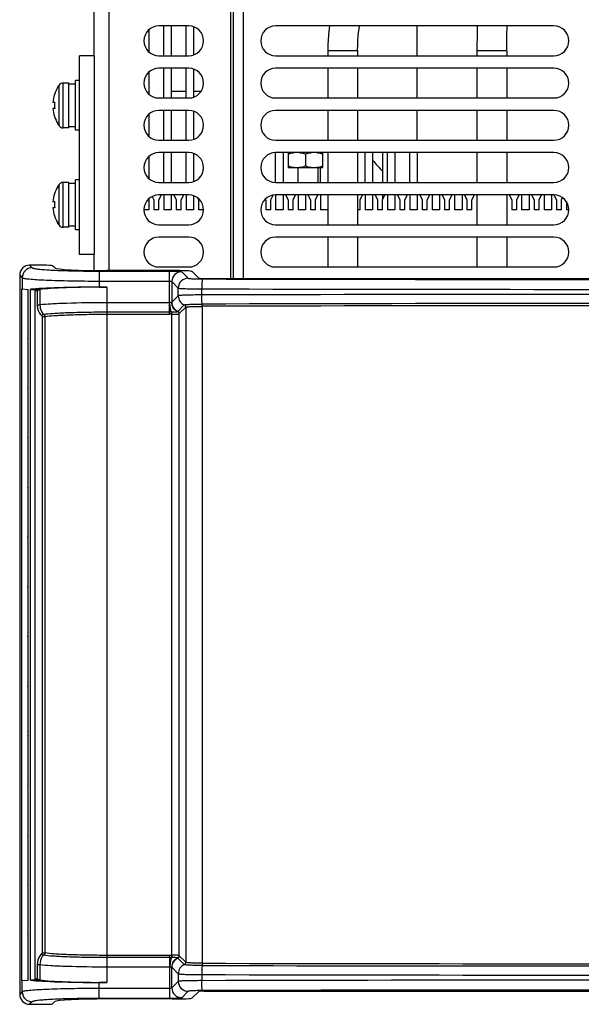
# Model space of a CAD drawing. Header units: millimetres. Extents: x 0 to 1500, y 0 to 1400.
# Tile 42 of 60: x 457 to 570, y 1090 to 1289. Entities that reach past the tile are written whole.
import ezdxf

# ---------------------------------------------------------------- set-up
doc = ezdxf.new("R2010")
doc.units = ezdxf.units.MM
doc.header["$LTSCALE"] = 91.259259
doc.layers.add('00_COMPONENTS', color=7, linetype='CONTINUOUS')

msp = doc.modelspace()

# ---------------------------------------------------------------- linework, layer by layer
at = {"layer": '00_COMPONENTS', "color": 3, "linetype": 'CONTINUOUS'}
for p, q in [((474.87, 1238.05), (474.87, 1359.27)), ((499.87, 1236.48), (499.87, 1358.77)), ((490.87, 1287.27), (484.87, 1287.27)), ((564.37, 1287.27), (508.37, 1287.27)), ((468.87, 1241.27), (468.87, 1281.27)), ((471.87, 1281.27), (471.87, 1241.27)), ((484.87, 1281.27), (490.87, 1281.27)), ((508.37, 1281.27), (564.37, 1281.27)), ((490.87, 1278.77), (484.87, 1278.77)), ((564.37, 1278.77), (508.37, 1278.77)), ((484.87, 1272.77), (490.87, 1272.77)), ((508.37, 1272.77), (564.37, 1272.77)), ((490.87, 1270.27), (484.87, 1270.27)), ((564.37, 1270.27), (508.37, 1270.27)), ((484.87, 1264.27), (490.87, 1264.27)), ((508.37, 1264.27), (564.37, 1264.27)), ((490.87, 1261.77), (484.87, 1261.77)), ((564.37, 1261.77), (508.37, 1261.77)), ((484.87, 1255.77), (490.87, 1255.77)), ((508.37, 1255.77), (564.37, 1255.77)), ((490.87, 1253.27), (484.87, 1253.27)), ((564.37, 1253.27), (508.37, 1253.27)), ((484.87, 1247.27), (490.87, 1247.27)), ((508.37, 1247.27), (564.37, 1247.27)), ((490.87, 1244.77), (484.87, 1244.77)), ((564.37, 1244.77), (508.37, 1244.77)), ((484.87, 1238.77), (490.87, 1238.77)), ((508.37, 1238.77), (564.37, 1238.77))]:
    msp.add_line(p, q, dxfattribs=at)
at = {"layer": '00_COMPONENTS', "color": 7, "linetype": 'CONTINUOUS'}
for p, q in [((471.87, 1281.27), (471.87, 1358.27)), ((482.87, 1286.51), (482.87, 1282.04)), ((485.87, 1281.27), (485.87, 1287.27)), ((487.37, 1287.27), (487.37, 1281.27)), ((490.37, 1281.27), (490.37, 1287.27)), ((491.87, 1287.1), (491.87, 1281.45)), ((519.12, 1286.72), (519, 1285.56)), ((519.2, 1287.27), (519.12, 1286.72)), ((524.99, 1285.18), (525.07, 1285.96)), ((525.07, 1285.96), (525.17, 1286.69)), ((525.17, 1286.69), (525.27, 1287.27)), ((536.87, 1281.27), (536.87, 1287.27)), ((548.91, 1286.11), (548.89, 1284.72)), ((548.93, 1287.27), (548.91, 1286.11)), ((554.9, 1285.64), (554.92, 1286.86)), ((554.92, 1286.86), (554.93, 1287.27)), ((518.92, 1284.36), (518.89, 1283.63)), ((519, 1285.56), (518.92, 1284.36)), ((524.89, 1283.53), (524.93, 1284.37)), ((524.93, 1284.37), (524.99, 1285.18)), ((548.89, 1284.72), (548.88, 1283.66)), ((554.87, 1283.42), (554.88, 1284.38)), ((554.88, 1284.38), (554.9, 1285.64)), ((518.89, 1283.36), (518.87, 1282.77)), ((518.88, 1283.12), (518.87, 1282.27)), ((518.87, 1282.77), (518.87, 1282.27)), ((518.87, 1282.27), (518.87, 1281.27)), ((518.89, 1283.63), (518.88, 1283.12)), ((524.87, 1282.65), (524.88, 1283.22)), ((524.87, 1282.75), (524.88, 1283.1)), ((524.87, 1282.27), (524.87, 1282.75)), ((524.87, 1282.27), (524.87, 1282.65)), ((524.87, 1282.27), (524.87, 1281.27)), ((524.88, 1283.2), (524.89, 1283.53)), ((548.88, 1283.66), (548.87, 1283.37)), ((548.87, 1283.43), (548.87, 1283)), ((548.87, 1283.3), (548.87, 1282.27)), ((548.87, 1283), (548.87, 1282.27)), ((548.87, 1282.27), (548.87, 1281.27)), ((554.87, 1283.07), (554.87, 1283.42)), ((554.87, 1283.11), (554.87, 1283.38)), ((554.87, 1282.27), (554.87, 1283.11)), ((554.87, 1282.27), (554.87, 1281.27)), ((471.87, 1281.27), (468.87, 1281.27)), ((482.87, 1278.01), (482.87, 1273.54)), ((485.87, 1272.77), (485.87, 1278.77)), ((487.37, 1278.77), (487.37, 1272.77)), ((490.37, 1272.77), (490.37, 1278.77)), ((491.87, 1278.6), (491.87, 1272.95)), ((518.87, 1278.77), (518.87, 1272.77)), ((524.87, 1278.77), (524.87, 1272.77)), ((536.87, 1272.77), (536.87, 1278.77)), ((548.87, 1278.77), (548.87, 1272.77)), ((554.87, 1278.77), (554.87, 1272.77)), ((466.77, 1275.77), (465.6, 1275.77)), ((466.77, 1266.77), (466.77, 1275.77)), ((468.07, 1266.27), (468.07, 1276.27)), ((468.87, 1276.27), (468.07, 1276.27)), ((464.57, 1274.99), (464.57, 1275.04)), ((468.07, 1275.57), (466.77, 1275.57)), ((487.37, 1274.17), (490.37, 1274.17)), ((491.87, 1274.17), (493.4, 1274.17)), ((463.92, 1271.87), (463.52, 1271.87)), ((463.92, 1270.67), (463.52, 1270.67)), ((485.87, 1264.27), (485.87, 1270.27)), ((487.37, 1270.27), (487.37, 1264.27)), ((490.37, 1264.27), (490.37, 1270.27)), ((491.87, 1270.1), (491.87, 1264.45)), ((518.87, 1270.27), (518.87, 1264.27)), ((524.87, 1270.27), (524.87, 1264.27)), ((536.87, 1264.27), (536.87, 1270.27)), ((548.87, 1270.27), (548.87, 1264.27)), ((554.87, 1270.27), (554.87, 1264.27)), ((482.87, 1269.51), (482.87, 1265.04)), ((464.57, 1267.51), (464.57, 1267.56)), ((466.77, 1266.77), (465.6, 1266.77)), ((468.07, 1266.97), (466.77, 1266.97)), ((468.87, 1266.27), (468.07, 1266.27)), ((482.87, 1261.01), (482.87, 1256.54)), ((485.87, 1255.77), (485.87, 1261.77)), ((487.37, 1261.77), (487.37, 1255.77)), ((490.37, 1255.77), (490.37, 1261.77)), ((491.87, 1261.6), (491.87, 1255.95)), ((508.37, 1255.77), (508.37, 1261.77)), ((509.87, 1261.77), (509.87, 1255.77)), ((510.91, 1261.77), (510.91, 1258.77)), ((514.37, 1261.38), (514.37, 1259.17)), ((517.84, 1258.77), (517.84, 1261.77)), ((518.87, 1261.77), (518.87, 1255.77)), ((524.87, 1261.77), (524.87, 1255.77)), ((526.37, 1255.77), (526.37, 1261.77)), ((527.87, 1261.77), (527.87, 1255.77)), ((529.92, 1255.77), (529.92, 1261.77)), ((530.87, 1255.77), (530.87, 1261.77)), ((532.37, 1261.77), (532.37, 1255.77)), ((535.37, 1255.77), (535.37, 1261.77)), ((536.87, 1261.77), (536.87, 1255.77)), ((548.87, 1261.77), (548.87, 1255.77)), ((554.87, 1261.77), (554.87, 1255.77)), ((510.91, 1258.77), (517.84, 1258.77)), ((512.87, 1255.77), (512.87, 1258.77)), ((512.92, 1255.77), (512.92, 1258.77)), ((516.92, 1255.77), (516.92, 1258.77)), ((517.37, 1255.77), (517.37, 1258.77)), ((468.07, 1246.27), (468.07, 1256.27)), ((468.87, 1256.27), (468.07, 1256.27)), ((464.57, 1254.99), (464.57, 1255.04)), ((466.77, 1255.77), (465.6, 1255.77)), ((466.77, 1246.77), (466.77, 1255.77)), ((468.07, 1255.57), (466.77, 1255.57)), ((482.87, 1252.51), (482.87, 1250.27)), ((483.53, 1252.95), (483.87, 1252.27)), ((483.87, 1252.27), (483.87, 1250.27)), ((484.87, 1252.27), (485.37, 1253.27)), ((484.87, 1250.27), (484.87, 1252.27)), ((485.87, 1253.27), (485.87, 1250.27)), ((487.37, 1253.27), (487.37, 1250.27)), ((487.87, 1253.27), (488.37, 1252.27)), ((488.37, 1252.27), (488.37, 1250.27)), ((489.37, 1252.27), (489.87, 1253.27)), ((489.37, 1250.27), (489.37, 1252.27)), ((490.37, 1253.27), (490.37, 1250.27)), ((491.87, 1253.1), (491.87, 1250.27)), ((492.67, 1252.67), (492.87, 1252.27)), ((492.87, 1252.27), (492.87, 1250.27)), ((506.29, 1252.43), (506.37, 1252.27)), ((506.37, 1252.27), (506.37, 1250.27)), ((507.37, 1252.27), (507.85, 1253.22)), ((507.37, 1250.27), (507.37, 1252.27)), ((508.37, 1253.27), (508.37, 1250.27)), ((509.87, 1253.27), (509.87, 1250.27)), ((510.37, 1253.27), (510.87, 1252.27)), ((510.87, 1252.27), (510.87, 1250.27)), ((511.87, 1252.27), (512.37, 1253.27)), ((511.87, 1250.27), (511.87, 1252.27)), ((512.87, 1253.27), (512.87, 1250.27)), ((514.37, 1253.27), (514.37, 1250.27)), ((514.87, 1253.27), (515.37, 1252.27)), ((515.37, 1252.27), (515.37, 1250.27)), ((516.37, 1252.27), (516.87, 1253.27)), ((516.37, 1250.27), (516.37, 1252.27)), ((517.37, 1253.27), (517.37, 1250.27)), ((518.87, 1253.27), (518.87, 1247.27)), ((524.87, 1253.27), (524.87, 1247.27)), ((525.37, 1252.27), (525.87, 1253.27)), ((525.37, 1250.27), (525.37, 1252.27)), ((526.37, 1253.27), (526.37, 1250.27)), ((527.87, 1253.27), (527.87, 1250.27)), ((528.37, 1253.27), (528.87, 1252.27)), ((528.87, 1252.27), (528.87, 1250.27)), ((529.87, 1252.27), (530.37, 1253.27)), ((529.87, 1250.27), (529.87, 1252.27)), ((529.92, 1252.37), (529.92, 1253.27)), ((530.87, 1253.27), (530.87, 1250.27)), ((532.37, 1253.27), (532.37, 1250.27)), ((532.87, 1253.27), (533.37, 1252.27)), ((533.37, 1252.27), (533.37, 1250.27)), ((534.37, 1252.27), (534.87, 1253.27)), ((534.37, 1250.27), (534.37, 1252.27)), ((535.37, 1253.27), (535.37, 1250.27)), ((536.87, 1253.27), (536.87, 1250.27)), ((537.37, 1253.27), (537.87, 1252.27)), ((537.87, 1252.27), (537.87, 1250.27)), ((538.87, 1252.27), (539.37, 1253.27)), ((538.87, 1250.27), (538.87, 1252.27)), ((539.87, 1253.27), (539.87, 1250.27)), ((541.37, 1253.27), (541.37, 1250.27)), ((541.87, 1253.27), (542.37, 1252.27)), ((542.37, 1252.27), (542.37, 1250.27)), ((543.37, 1252.27), (543.87, 1253.27)), ((543.37, 1250.27), (543.37, 1252.27)), ((544.37, 1253.27), (544.37, 1250.27)), ((545.87, 1253.27), (545.87, 1250.27)), ((546.37, 1253.27), (546.87, 1252.27)), ((546.87, 1252.27), (546.87, 1250.27)), ((547.87, 1252.27), (548.37, 1253.27)), ((547.87, 1250.27), (547.87, 1252.27)), ((548.87, 1253.27), (548.87, 1247.27)), ((554.87, 1253.27), (554.87, 1247.27)), ((555.37, 1253.27), (555.87, 1252.27)), ((555.87, 1252.27), (555.87, 1250.27)), ((556.87, 1252.27), (557.37, 1253.27)), ((556.87, 1250.27), (556.87, 1252.27)), ((557.87, 1253.27), (557.87, 1250.27)), ((559.37, 1253.27), (559.37, 1250.27)), ((559.87, 1253.27), (560.37, 1252.27)), ((560.37, 1252.27), (560.37, 1250.27)), ((561.37, 1252.27), (561.87, 1253.27)), ((561.37, 1250.27), (561.37, 1252.27)), ((562.37, 1253.27), (562.37, 1250.27)), ((563.87, 1253.27), (563.87, 1250.27)), ((564.37, 1253.27), (564.87, 1252.27)), ((564.87, 1252.27), (564.87, 1250.27)), ((565.87, 1252.27), (566.1, 1252.73)), ((565.87, 1250.27), (565.87, 1252.27)), ((463.92, 1251.87), (463.52, 1251.87)), ((463.92, 1250.67), (463.52, 1250.67)), ((482.87, 1250.27), (481.87, 1250.27)), ((484.87, 1250.27), (483.87, 1250.27)), ((487.37, 1250.27), (485.87, 1250.27)), ((489.37, 1250.27), (488.37, 1250.27)), ((491.87, 1250.27), (490.37, 1250.27)), ((493.87, 1250.27), (492.87, 1250.27)), ((507.37, 1250.27), (506.37, 1250.27)), ((509.87, 1250.27), (508.37, 1250.27)), ((511.87, 1250.27), (510.87, 1250.27)), ((514.37, 1250.27), (512.87, 1250.27)), ((516.37, 1250.27), (515.37, 1250.27)), ((518.87, 1250.27), (517.37, 1250.27)), ((525.37, 1250.27), (524.87, 1250.27)), ((527.87, 1250.27), (526.37, 1250.27)), ((529.87, 1250.27), (528.87, 1250.27)), ((532.37, 1250.27), (530.87, 1250.27)), ((534.37, 1250.27), (533.37, 1250.27)), ((536.87, 1250.27), (535.37, 1250.27)), ((538.87, 1250.27), (537.87, 1250.27)), ((541.37, 1250.27), (539.87, 1250.27)), ((543.37, 1250.27), (542.37, 1250.27)), ((545.87, 1250.27), (544.37, 1250.27)), ((547.87, 1250.27), (546.87, 1250.27)), ((556.87, 1250.27), (555.87, 1250.27)), ((559.37, 1250.27), (557.87, 1250.27)), ((561.37, 1250.27), (560.37, 1250.27)), ((563.87, 1250.27), (562.37, 1250.27)), ((565.87, 1250.27), (564.87, 1250.27)), ((566.87, 1251.93), (566.87, 1250.27)), ((567.37, 1250.27), (566.87, 1250.27)), ((464.57, 1247.51), (464.57, 1247.56)), ((466.77, 1246.77), (465.6, 1246.77)), ((468.07, 1246.97), (466.77, 1246.97)), ((468.87, 1246.27), (468.07, 1246.27)), ((518.87, 1244.77), (518.87, 1238.77)), ((524.87, 1244.77), (524.87, 1238.77)), ((548.87, 1244.77), (548.87, 1238.77)), ((554.87, 1244.77), (554.87, 1238.77)), ((471.87, 1241.27), (468.87, 1241.27)), ((471.87, 1238.07), (471.87, 1241.27)), ((461.48, 1239.12), (458.86, 1239.12)), ((463.93, 1238.57), (463.48, 1239.03)), ((456.87, 1237.13), (456.87, 1092.42)), ((487.58, 1238.05), (474.42, 1238.05)), ((492.89, 1236.53), (491.57, 1237.85)), ((493.89, 1236.48), (645.85, 1236.48)), ((457.29, 1095.21), (457.29, 1234.34)), ((457.29, 1234.34), (458.54, 1234.27)), ((458.54, 1095.28), (458.54, 1234.27)), ((459.03, 1095.27), (459.03, 1234.27)), ((459.03, 1234.27), (460.35, 1234.27)), ((472.86, 1234.72), (474.42, 1234.72)), ((460.01, 1095.57), (460.01, 1233.98)), ((458.49, 1225.07), (458.49, 1224.48)), ((458.49, 1215.07), (458.49, 1214.48)), ((458.49, 1205.07), (458.49, 1204.48)), ((458.49, 1195.07), (458.49, 1194.48)), ((458.49, 1185.07), (458.49, 1184.48)), ((458.49, 1175.07), (458.49, 1174.48)), ((458.49, 1165.07), (458.49, 1164.48)), ((458.49, 1155.07), (458.49, 1154.48)), ((458.49, 1145.07), (458.49, 1144.48)), ((458.49, 1135.07), (458.49, 1134.48)), ((458.49, 1125.07), (458.49, 1124.48)), ((458.49, 1115.07), (458.49, 1114.48)), ((458.49, 1105.07), (458.49, 1104.48)), ((457.29, 1095.21), (458.54, 1095.28)), ((460.35, 1095.27), (459.03, 1095.27)), ((474.42, 1094.83), (472.86, 1094.83)), ((492.89, 1093.02), (491.57, 1091.7)), ((493.89, 1093.07), (645.85, 1093.07)), ((458.86, 1090.42), (461.48, 1090.42)), ((463.93, 1090.98), (463.48, 1090.52)), ((487.58, 1091.5), (474.42, 1091.5))]:
    msp.add_line(p, q, dxfattribs=at)
at = {"layer": '00_COMPONENTS', "color": 9, "linetype": 'CONTINUOUS'}
for p, q in [((499.37, 1236.48), (499.37, 1358.77)), ((501.87, 1236.48), (501.87, 1333.27)), ((524.87, 1282.27), (518.87, 1282.27)), ((554.87, 1282.27), (548.87, 1282.27)), ((465.6, 1266.77), (465.6, 1275.77)), ((464.79, 1267.19), (464.79, 1275.36)), ((464.79, 1247.19), (464.79, 1255.36)), ((465.6, 1246.77), (465.6, 1255.77)), ((458.86, 1239.12), (459.38, 1238.61)), ((456.87, 1237.13), (457.38, 1236.61)), ((457.38, 1236.61), (457.38, 1234.33)), ((472.86, 1237.94), (472.86, 1234.72)), ((472.86, 1237.94), (486.98, 1237.94)), ((486.98, 1229.28), (486.98, 1237.94)), ((489.47, 1237.82), (490.78, 1236.51)), ((460.81, 1234.23), (460.35, 1234.27)), ((460.94, 1234.24), (460.94, 1231.14)), ((472.86, 1235.94), (486.98, 1235.94)), ((474.42, 1234.72), (474.42, 1094.83)), ((487.48, 1235.82), (487.48, 1231.67)), ((487.48, 1235.82), (488.78, 1234.51)), ((488.78, 1232.97), (488.78, 1234.51)), ((493.52, 1233.14), (493.52, 1234.36)), ((460.4, 1233.95), (460.01, 1233.98)), ((460.4, 1233.95), (460.4, 1231.14)), ((488.78, 1232.97), (487.48, 1231.67)), ((488.78, 1232.97), (488.78, 1232.97)), ((460.4, 1231.14), (460.94, 1231.14)), ((486.98, 1231.57), (474.42, 1231.57)), ((488.68, 1229.84), (489.98, 1231.14)), ((488.98, 1229.38), (490.28, 1230.68)), ((490.28, 1230.68), (490.28, 1098.87)), ((493.59, 1230.85), (493.59, 1098.7)), ((461.4, 1228.79), (461.4, 1100.76)), ((461.4, 1228.79), (461.94, 1228.79)), ((461.94, 1228.79), (461.94, 1100.76)), ((474.42, 1229.73), (486.98, 1229.73)), ((474.42, 1229.28), (486.98, 1229.28)), ((487.37, 1229.27), (487.38, 1229.73)), ((487.45, 1229.26), (487.47, 1229.73)), ((487.45, 1100.28), (487.45, 1229.26)), ((488.95, 1100.22), (488.95, 1229.33)), ((461.4, 1100.76), (461.94, 1100.76)), ((486.98, 1100.27), (474.42, 1100.27)), ((486.98, 1099.82), (474.42, 1099.82)), ((486.98, 1100.27), (486.98, 1091.61)), ((487.37, 1100.28), (487.38, 1099.82)), ((487.45, 1100.28), (487.47, 1099.82)), ((489.98, 1098.41), (488.68, 1099.71)), ((490.28, 1098.87), (488.98, 1100.17)), ((460.4, 1098.41), (460.4, 1095.6)), ((460.4, 1098.41), (460.94, 1098.41)), ((460.94, 1098.41), (460.94, 1095.31)), ((474.42, 1097.98), (486.98, 1097.98)), ((487.48, 1093.73), (487.48, 1097.88)), ((487.48, 1097.88), (488.78, 1096.58)), ((460.01, 1095.57), (460.4, 1095.6)), ((488.78, 1096.58), (488.78, 1095.04)), ((488.78, 1096.58), (488.78, 1096.58)), ((493.52, 1096.4), (493.52, 1095.19)), ((457.38, 1092.94), (457.38, 1095.22)), ((460.35, 1095.27), (460.81, 1095.32)), ((472.86, 1091.61), (472.86, 1094.83)), ((486.98, 1093.61), (472.86, 1093.61)), ((488.78, 1095.04), (487.48, 1093.73)), ((457.38, 1092.94), (456.87, 1092.42)), ((486.98, 1091.61), (472.86, 1091.61)), ((490.78, 1093.04), (489.47, 1091.73)), ((459.38, 1090.94), (458.86, 1090.42))]:
    msp.add_line(p, q, dxfattribs=at)
at = {"layer": '00_COMPONENTS', "color": 3, "linetype": 'CONTINUOUS'}
for centre, start, end in [((484.87, 1284.27), 90, 270), ((490.87, 1284.27), 270, 90), ((508.37, 1284.27), 90, 270), ((564.37, 1284.27), 270, 90), ((484.87, 1275.77), 90, 270), ((490.87, 1275.77), 270, 90), ((508.37, 1275.77), 90, 270), ((564.37, 1275.77), 270, 90), ((484.87, 1267.27), 90, 270), ((490.87, 1267.27), 270, 90), ((508.37, 1267.27), 90, 270), ((564.37, 1267.27), 270, 90), ((484.87, 1258.77), 90, 270), ((490.87, 1258.77), 270, 90), ((508.37, 1258.77), 90, 270), ((564.37, 1258.77), 270, 90), ((484.87, 1250.27), 90, 270), ((490.87, 1250.27), 270, 90), ((508.37, 1250.27), 90, 270), ((564.37, 1250.27), 270, 90), ((484.87, 1241.77), 90, 270), ((490.87, 1241.77), 270, 90), ((508.37, 1241.77), 90, 270), ((564.37, 1241.77), 270, 90)]:
    msp.add_arc(centre, 3, start, end, dxfattribs=at)
at = {"layer": '00_COMPONENTS', "color": 7, "linetype": 'CONTINUOUS'}
for centre, radius, start, end in [((465.6, 1274.77), 1, 90, 144.3147), ((470.47, 1271.27), 6.97, 147.7761, 175.0647), ((470.47, 1271.27), 7, 144.3147, 147.4431), ((471.67, 1271.27), 7.78, 175.5758, 184.4242), ((470.47, 1271.27), 6.97, 184.9353, 212.2239), ((470.47, 1271.27), 7, 212.5569, 215.6853), ((465.6, 1267.77), 1, 215.6853, 270), ((569.87, 1295.77), 55, 220.2079, 223.4037), ((470.47, 1251.27), 6.97, 147.7761, 175.0647), ((470.47, 1251.27), 7, 144.3147, 147.4431), ((465.6, 1254.77), 1, 90, 144.3147), ((470.47, 1251.27), 6.97, 184.9353, 212.2239), ((471.67, 1251.27), 7.78, 175.5758, 184.4242), ((470.47, 1251.27), 7, 212.5569, 215.6853), ((465.6, 1247.77), 1, 215.6853, 270)]:
    msp.add_arc(centre, radius, start, end, dxfattribs=at)
at = {"layer": '00_COMPONENTS', "color": 9, "linetype": 'CONTINUOUS'}
for centre, radius, start, end in [((459.38, 1236.61), 2, 90.1892, 179.8108), ((489.48, 1235.81), 2, 90.1892, 179.8108), ((490.78, 1234.51), 2, 90.1892, 179.8108), ((569.87, 29825.56), 28589.3, 269.847186, 270.152814), ((569.87, 29899.88), 28665.61, 269.84739, 270.15261), ((490.78, 1232.98), 2, 180.2262, 246.4861), ((490.78, 1232.97), 2, 180.1884, 246.4014), ((569.87, -27423.97), 28657.21, 89.847345, 90.152655), ((489.48, 1231.67), 2, 180.1884, 246.4014), ((489.78, 1230.68), 0.502, 0.069, 66.2398), ((489.78, 1230.68), 0.502, 0.2275, 66.2726), ((569.87, -27375.5), 28606.91, 89.847196, 90.152805), ((569.87, -27364.26), 28595.22, 89.847163, 90.152837), ((486.99, 1204.94), 24.79, 89.0899, 90.0338), ((486.98, 1218), 11.27, 88.028, 90.0228), ((487.24, 1225.6), 3.67, 86.7569, 88.0055), ((487.32, 1224.39), 5.34, 88.3869, 89.3548), ((488.48, 1229.38), 0.501, 0.18, 66.4108), ((486.98, 1111.35), 11.07, 269.9623, 271.9924), ((487, 1123.58), 23.77, 269.9499, 270.9346), ((487.24, 1103.95), 3.67, 271.9938, 273.2437), ((487.32, 1105.17), 5.35, 270.6463, 271.6122), ((489.48, 1097.87), 2, 113.5987, 179.8116), ((488.48, 1100.17), 0.501, 293.5914, 359.8161), ((490.78, 1096.57), 2, 113.5141, 179.7739), ((490.78, 1096.57), 2, 113.5987, 179.8115), ((489.78, 1098.87), 0.501, 293.7462, 359.9451), ((489.78, 1098.86), 0.502, 293.7279, 359.7724), ((569.87, 29705.05), 28606.91, 269.847196, 270.152805), ((569.87, 29693.81), 28595.22, 269.847163, 270.152837), ((569.87, 29753.52), 28657.21, 269.847345, 270.152655), ((489.48, 1093.74), 2, 180.1892, 269.8108), ((490.78, 1095.04), 2, 180.1892, 269.8108), ((569.87, -27570.33), 28665.61, 89.84739, 90.15261), ((459.38, 1092.94), 2, 180.1892, 269.8108), ((569.87, -27496.01), 28589.3, 89.847186, 90.152814)]:
    msp.add_arc(centre, radius, start, end, dxfattribs=at)
at = {"layer": '00_COMPONENTS', "color": 7, "linetype": 'CONTINUOUS'}
for centre, major_axis, ratio, start_param, end_param in [((458.87, 1237.12), (-1.42, 1.42), 0.997265, -0.784029, 0.784029), ((461.48, 1239.02), (2, 0), 0.052408, 0.05236, 1.570796), ((474.42, 1238.6), (10.5, 0), 0.052408, -3.089233, -1.570796), ((487.58, 1237.84), (4, 0), 0.052408, 0.05236, 1.570796), ((493.89, 1236.53), (1, 0), 0.052408, -3.089233, -1.570796), ((472.86, 1233.91), (15.5, 0), 0.052408, 1.570796, 2.67302), ((460.36, 1233.97), (0.345, -0.031), 0.865135, 1.675337, 3.219963), ((460.66, 1234.25), (0.3, 0), 0.052408, -1.073369, -0.378646), ((474.42, 1233.96), (14.5, 0), 0.052408, 1.570796, 2.762947), ((460.36, 1095.58), (0.345, 0.031), 0.865135, 3.063223, 4.607848), ((472.86, 1095.64), (15.5, 0), 0.052408, -2.67302, -1.570796), ((460.66, 1095.3), (0.3, 0), 0.052408, 0.378646, 1.073369), ((474.42, 1095.59), (14.5, 0), 0.052408, -2.762947, -1.570796), ((458.87, 1092.43), (1.42, 1.42), 0.997265, -3.925621, -2.357564), ((487.58, 1091.71), (4, 0), 0.052408, -1.570796, -0.05236), ((493.89, 1093.02), (1, 0), 0.052408, 1.570796, 3.089233), ((461.48, 1090.53), (2, 0), 0.052408, -1.570796, -0.05236), ((474.42, 1090.95), (10.5, 0), 0.052408, 1.570796, 3.089233)]:
    msp.add_ellipse(centre, major_axis=major_axis, ratio=ratio, start_param=start_param, end_param=end_param, dxfattribs=at)
for points, knots in [([(510.91, 1261.38), (510.97, 1261.47), (511.11, 1261.58), (511.32, 1261.66), (511.53, 1261.72), (511.79, 1261.76), (512.01, 1261.77), (512.12, 1261.77)], [0, 0, 0, 0, 0.257331, 0.382717, 0.506931, 0.753735, 1, 1, 1, 1]), ([(513.16, 1261.77), (513.27, 1261.77), (513.48, 1261.76), (513.75, 1261.72), (513.96, 1261.66), (514.17, 1261.58), (514.31, 1261.47), (514.37, 1261.38)], [0, 0, 0, 0, 0.246265, 0.493069, 0.617283, 0.742669, 1, 1, 1, 1]), ([(514.37, 1261.38), (514.44, 1261.47), (514.58, 1261.58), (514.78, 1261.66), (514.99, 1261.72), (515.26, 1261.76), (515.47, 1261.77), (515.58, 1261.77)], [0, 0, 0, 0, 0.257331, 0.382717, 0.506931, 0.753735, 1, 1, 1, 1]), ([(516.63, 1261.77), (516.73, 1261.77), (516.95, 1261.76), (517.22, 1261.72), (517.43, 1261.66), (517.63, 1261.58), (517.77, 1261.47), (517.84, 1261.38)], [0, 0, 0, 0, 0.246265, 0.493069, 0.617283, 0.742669, 1, 1, 1, 1]), ([(512.12, 1258.77), (512.01, 1258.78), (511.79, 1258.79), (511.53, 1258.83), (511.32, 1258.89), (511.11, 1258.97), (510.97, 1259.07), (510.91, 1259.17)], [0, 0, 0, 0, 0.246265, 0.493069, 0.617283, 0.742669, 1, 1, 1, 1]), ([(514.37, 1259.17), (514.31, 1259.07), (514.17, 1258.97), (513.96, 1258.89), (513.75, 1258.83), (513.48, 1258.79), (513.27, 1258.78), (513.16, 1258.77)], [0, 0, 0, 0, 0.257331, 0.382717, 0.506931, 0.753735, 1, 1, 1, 1]), ([(515.58, 1258.77), (515.47, 1258.78), (515.26, 1258.79), (514.99, 1258.83), (514.78, 1258.89), (514.58, 1258.97), (514.44, 1259.07), (514.37, 1259.17)], [0, 0, 0, 0, 0.246265, 0.493069, 0.617283, 0.742669, 1, 1, 1, 1]), ([(517.84, 1259.17), (517.77, 1259.07), (517.63, 1258.97), (517.43, 1258.89), (517.22, 1258.83), (516.95, 1258.79), (516.73, 1258.78), (516.63, 1258.77)], [0, 0, 0, 0, 0.257331, 0.382717, 0.506931, 0.753735, 1, 1, 1, 1]), ([(460.4, 1233.95), (460.42, 1233.98), (460.52, 1234.12), (460.68, 1234.23), (460.81, 1234.23)], [0, 0, 0, 0, 0.226573, 1, 1, 1, 1]), ([(460.81, 1095.32), (460.76, 1095.32), (460.6, 1095.37), (460.46, 1095.49), (460.4, 1095.6)], [0, 0, 0, 0, 0.263723, 1, 1, 1, 1])]:
    msp.add_open_spline(points, degree=3, knots=knots, dxfattribs=at)
at = {"layer": '00_COMPONENTS', "color": 9, "linetype": 'CONTINUOUS'}
for points, knots in [([(459.38, 1238.61), (459.41, 1238.58), (459.54, 1238.53), (459.79, 1238.47), (460.16, 1238.41), (460.86, 1238.32), (462.01, 1238.22), (463.67, 1238.12), (465.66, 1238.04), (467.91, 1237.98), (470.34, 1237.95), (472.01, 1237.94), (472.86, 1237.94)], [0, 0, 0, 0, 0.01064, 0.029569, 0.056995, 0.092767, 0.188178, 0.312585, 0.461611, 0.629954, 0.81159, 1, 1, 1, 1]), ([(457.38, 1236.61), (457.42, 1236.58), (457.57, 1236.53), (457.85, 1236.47), (458.27, 1236.41), (459.09, 1236.32), (460.41, 1236.22), (462.31, 1236.13), (464.6, 1236.05), (467.18, 1235.99), (469.97, 1235.95), (471.88, 1235.94), (472.86, 1235.94)], [0, 0, 0, 0, 0.01037, 0.029169, 0.056525, 0.092262, 0.187676, 0.312142, 0.461261, 0.629714, 0.811469, 1, 1, 1, 1]), ([(486.98, 1237.94), (487.28, 1237.94), (487.86, 1237.93), (488.54, 1237.91), (488.98, 1237.89), (489.22, 1237.87), (489.37, 1237.84), (489.46, 1237.83), (489.47, 1237.82)], [0, 0, 0, 0, 0.370146, 0.687491, 0.81194, 0.907359, 0.970569, 1, 1, 1, 1]), ([(490.78, 1236.51), (490.8, 1236.49), (490.89, 1236.48), (491.06, 1236.45), (491.33, 1236.43), (491.84, 1236.39), (492.61, 1236.37), (493.27, 1236.36), (493.62, 1236.36)], [0, 0, 0, 0, 0.029381, 0.09202, 0.186555, 0.310008, 0.626587, 1, 1, 1, 1]), ([(493.62, 1236.36), (493.61, 1236.35), (493.6, 1236.28), (493.58, 1236.16), (493.56, 1235.97), (493.54, 1235.61), (493.53, 1235.07), (493.52, 1234.61), (493.52, 1234.36)], [0, 0, 0, 0, 0.029382, 0.092595, 0.18818, 0.312609, 0.630051, 1, 1, 1, 1]), ([(486.98, 1235.94), (487.09, 1235.94), (487.25, 1235.93), (487.42, 1235.88), (487.47, 1235.84), (487.48, 1235.82)], [0, 0, 0, 0, 0.659663, 0.877804, 1, 1, 1, 1]), ([(488.78, 1234.51), (488.82, 1234.49), (488.97, 1234.48), (489.26, 1234.45), (489.7, 1234.43), (490.28, 1234.41), (490.98, 1234.39), (492.07, 1234.37), (492.93, 1234.37), (493.52, 1234.36)], [0, 0, 0, 0, 0.028356, 0.090705, 0.185223, 0.308823, 0.457401, 0.625932, 1, 1, 1, 1]), ([(493.52, 1233.14), (492.93, 1233.14), (492.07, 1233.14), (490.98, 1233.12), (490.28, 1233.1), (489.7, 1233.07), (489.25, 1233.05), (488.97, 1233.01), (488.82, 1233), (488.78, 1232.97)], [0, 0, 0, 0, 0.373918, 0.542427, 0.690947, 0.81452, 0.909044, 0.971443, 1, 1, 1, 1]), ([(493.58, 1231.31), (493.55, 1231.56), (493.53, 1232.17), (493.52, 1232.78), (493.52, 1233.14)], [0, 0, 0, 0, 0.402787, 1, 1, 1, 1]), ([(460.4, 1231.14), (460.4, 1230.89), (460.48, 1230.11), (460.86, 1229.29), (461.31, 1228.97)], [0, 0, 0, 0, 0.308445, 1, 1, 1, 1]), ([(474.42, 1231.57), (471.7, 1231.57), (467.93, 1231.53), (463.44, 1231.34), (461.66, 1231.22), (460.94, 1231.14)], [0, 0, 0, 0, 0.603919, 0.838786, 1, 1, 1, 1]), ([(460.94, 1231.14), (460.94, 1230.92), (461, 1230.24), (461.31, 1229.53), (461.68, 1229.25)], [0, 0, 0, 0, 0.318403, 1, 1, 1, 1]), ([(487.46, 1231.65), (487.41, 1231.65), (487.28, 1231.61), (487.15, 1231.6), (487.07, 1231.58)], [0, 0, 0, 0, 0.374428, 1, 1, 1, 1]), ([(487.38, 1229.73), (487.27, 1229.96), (487.15, 1230.59), (487.09, 1231.21), (487.07, 1231.58)], [0, 0, 0, 0, 0.405833, 1, 1, 1, 1]), ([(487.48, 1231.67), (487.47, 1231.66), (487.47, 1231.66), (487.46, 1231.65), (487.46, 1231.65)], [0, 0, 0, 0, 0.480119, 1, 1, 1, 1]), ([(488.64, 1229.81), (488.29, 1229.96), (487.67, 1230.49), (487.46, 1231.27), (487.46, 1231.65)], [0, 0, 0, 0, 0.494785, 1, 1, 1, 1]), ([(489.98, 1231.14), (489.98, 1231.14), (489.98, 1231.14), (489.98, 1231.14), (489.99, 1231.14)], [0, 0, 0, 0, 0.472213, 1, 1, 1, 1]), ([(489.99, 1231.14), (490.02, 1231.16), (490.14, 1231.18), (490.37, 1231.21), (490.71, 1231.24), (491.35, 1231.27), (492.32, 1231.3), (493.14, 1231.31), (493.58, 1231.31)], [0, 0, 0, 0, 0.033529, 0.099197, 0.195374, 0.319112, 0.632712, 1, 1, 1, 1]), ([(490.28, 1230.68), (490.28, 1230.68), (490.28, 1230.68), (490.28, 1230.69), (490.29, 1230.69)], [0, 0, 0, 0, 0.467, 1, 1, 1, 1]), ([(490.29, 1230.69), (490.32, 1230.71), (490.43, 1230.73), (490.64, 1230.76), (490.96, 1230.78), (491.55, 1230.82), (492.44, 1230.84), (493.19, 1230.85), (493.59, 1230.85)], [0, 0, 0, 0, 0.034536, 0.100838, 0.197324, 0.321078, 0.633988, 1, 1, 1, 1]), ([(493.59, 1230.85), (493.59, 1230.9), (493.59, 1231.05), (493.59, 1231.21), (493.58, 1231.31)], [0, 0, 0, 0, 0.311392, 1, 1, 1, 1]), ([(461.31, 1228.97), (461.33, 1229.06), (461.42, 1229.22), (461.61, 1229.27), (461.68, 1229.25)], [0, 0, 0, 0, 0.525216, 1, 1, 1, 1]), ([(461.31, 1228.97), (461.32, 1228.97), (461.38, 1228.92), (461.4, 1228.84), (461.4, 1228.79)], [0, 0, 0, 0, 0.195742, 1, 1, 1, 1]), ([(461.68, 1229.25), (462.3, 1229.35), (463.9, 1229.48), (466.75, 1229.62), (470.38, 1229.71), (473.02, 1229.73), (474.42, 1229.73)], [0, 0, 0, 0, 0.145937, 0.377749, 0.672335, 1, 1, 1, 1]), ([(461.68, 1229.25), (461.72, 1229.23), (461.87, 1229.12), (461.94, 1228.93), (461.94, 1228.79)], [0, 0, 0, 0, 0.233822, 1, 1, 1, 1]), ([(461.94, 1228.79), (462.54, 1228.89), (464.1, 1229.02), (466.89, 1229.16), (470.45, 1229.25), (473.05, 1229.28), (474.42, 1229.28)], [0, 0, 0, 0, 0.144533, 0.37605, 0.671237, 1, 1, 1, 1]), ([(487.45, 1229.26), (487.63, 1229.26), (487.98, 1229.25), (488.39, 1229.26), (488.65, 1229.27), (488.8, 1229.28), (488.89, 1229.3), (488.94, 1229.32), (488.95, 1229.33)], [0, 0, 0, 0, 0.369569, 0.685956, 0.809866, 0.90495, 0.968381, 1, 1, 1, 1]), ([(487.47, 1229.73), (487.61, 1229.72), (487.86, 1229.72), (488.2, 1229.73), (488.45, 1229.75), (488.58, 1229.77), (488.62, 1229.8)], [0, 0, 0, 0, 0.355384, 0.661201, 0.883079, 1, 1, 1, 1]), ([(488.62, 1229.8), (488.62, 1229.8), (488.63, 1229.8), (488.63, 1229.81), (488.64, 1229.81)], [0, 0, 0, 0, 0.527421, 1, 1, 1, 1]), ([(488.95, 1229.33), (488.95, 1229.43), (488.88, 1229.63), (488.71, 1229.76), (488.62, 1229.8)], [0, 0, 0, 0, 0.498666, 1, 1, 1, 1]), ([(488.64, 1229.81), (488.65, 1229.81), (488.66, 1229.82), (488.67, 1229.83), (488.68, 1229.84)], [0, 0, 0, 0, 0.57046, 1, 1, 1, 1]), ([(488.95, 1229.35), (488.95, 1229.44), (488.89, 1229.64), (488.73, 1229.77), (488.64, 1229.81)], [0, 0, 0, 0, 0.49933, 1, 1, 1, 1]), ([(488.95, 1229.35), (488.96, 1229.35), (488.96, 1229.37), (488.97, 1229.38), (488.98, 1229.38)], [0, 0, 0, 0, 0.549408, 1, 1, 1, 1]), ([(488.95, 1229.33), (488.95, 1229.33), (488.95, 1229.34), (488.95, 1229.34), (488.95, 1229.35)], [0, 0, 0, 0, 0.533519, 1, 1, 1, 1]), ([(461.31, 1100.57), (461.19, 1100.48), (460.61, 1099.92), (460.4, 1099.05), (460.4, 1098.41)], [0, 0, 0, 0, 0.195765, 1, 1, 1, 1]), ([(461.68, 1100.3), (461.58, 1100.22), (461.1, 1099.72), (460.94, 1098.97), (460.94, 1098.41)], [0, 0, 0, 0, 0.187081, 1, 1, 1, 1]), ([(461.4, 1100.76), (461.4, 1100.74), (461.39, 1100.67), (461.35, 1100.6), (461.31, 1100.57)], [0, 0, 0, 0, 0.309811, 1, 1, 1, 1]), ([(461.31, 1100.57), (461.33, 1100.49), (461.42, 1100.33), (461.61, 1100.28), (461.68, 1100.3)], [0, 0, 0, 0, 0.525215, 1, 1, 1, 1]), ([(461.94, 1100.76), (461.94, 1100.71), (461.92, 1100.53), (461.8, 1100.36), (461.68, 1100.3)], [0, 0, 0, 0, 0.270878, 1, 1, 1, 1]), ([(474.42, 1099.82), (473.02, 1099.82), (470.38, 1099.84), (466.75, 1099.93), (463.9, 1100.07), (462.3, 1100.2), (461.68, 1100.3)], [0, 0, 0, 0, 0.327672, 0.622278, 0.854074, 1, 1, 1, 1]), ([(474.42, 1100.27), (473.05, 1100.27), (470.45, 1100.3), (466.89, 1100.38), (464.1, 1100.53), (462.54, 1100.66), (461.94, 1100.76)], [0, 0, 0, 0, 0.32877, 0.623978, 0.855478, 1, 1, 1, 1]), ([(487.38, 1099.82), (487.27, 1099.59), (487.15, 1098.96), (487.09, 1098.34), (487.07, 1097.97)], [0, 0, 0, 0, 0.405833, 1, 1, 1, 1]), ([(488.95, 1100.22), (488.94, 1100.23), (488.89, 1100.25), (488.8, 1100.26), (488.65, 1100.28), (488.38, 1100.29), (487.98, 1100.3), (487.63, 1100.29), (487.45, 1100.28)], [0, 0, 0, 0, 0.031734, 0.095441, 0.190826, 0.314964, 0.631361, 1, 1, 1, 1]), ([(488.64, 1099.74), (488.29, 1099.59), (487.67, 1099.06), (487.46, 1098.28), (487.46, 1097.9)], [0, 0, 0, 0, 0.494785, 1, 1, 1, 1]), ([(488.62, 1099.75), (488.58, 1099.78), (488.45, 1099.8), (488.2, 1099.82), (487.86, 1099.83), (487.61, 1099.82), (487.47, 1099.82)], [0, 0, 0, 0, 0.11729, 0.339521, 0.645323, 1, 1, 1, 1]), ([(488.95, 1100.22), (488.95, 1100.12), (488.88, 1099.92), (488.71, 1099.79), (488.62, 1099.75)], [0, 0, 0, 0, 0.498667, 1, 1, 1, 1]), ([(488.64, 1099.74), (488.63, 1099.74), (488.63, 1099.75), (488.62, 1099.75), (488.62, 1099.75)], [0, 0, 0, 0, 0.47254, 1, 1, 1, 1]), ([(488.95, 1100.2), (488.95, 1100.11), (488.89, 1099.91), (488.73, 1099.78), (488.64, 1099.74)], [0, 0, 0, 0, 0.499331, 1, 1, 1, 1]), ([(488.68, 1099.71), (488.67, 1099.72), (488.66, 1099.73), (488.65, 1099.74), (488.64, 1099.74)], [0, 0, 0, 0, 0.42991, 1, 1, 1, 1]), ([(488.95, 1100.2), (488.95, 1100.21), (488.95, 1100.21), (488.95, 1100.21), (488.95, 1100.22)], [0, 0, 0, 0, 0.466516, 1, 1, 1, 1]), ([(488.98, 1100.17), (488.97, 1100.17), (488.96, 1100.18), (488.96, 1100.2), (488.95, 1100.2)], [0, 0, 0, 0, 0.451109, 1, 1, 1, 1]), ([(460.94, 1098.41), (461.66, 1098.33), (463.44, 1098.21), (467.93, 1098.02), (471.7, 1097.98), (474.42, 1097.98)], [0, 0, 0, 0, 0.161214, 0.396081, 1, 1, 1, 1]), ([(487.07, 1097.97), (487.15, 1097.95), (487.28, 1097.94), (487.41, 1097.89), (487.46, 1097.9)], [0, 0, 0, 0, 0.62557, 1, 1, 1, 1]), ([(487.46, 1097.9), (487.46, 1097.9), (487.47, 1097.89), (487.47, 1097.89), (487.48, 1097.88)], [0, 0, 0, 0, 0.519638, 1, 1, 1, 1]), ([(489.99, 1098.41), (489.98, 1098.41), (489.98, 1098.41), (489.98, 1098.41), (489.98, 1098.41)], [0, 0, 0, 0, 0.527793, 1, 1, 1, 1]), ([(493.58, 1098.24), (493.14, 1098.24), (492.32, 1098.25), (491.35, 1098.27), (490.72, 1098.31), (490.37, 1098.33), (490.14, 1098.37), (490.02, 1098.38), (489.99, 1098.41)], [0, 0, 0, 0, 0.367267, 0.68084, 0.804583, 0.90078, 0.966466, 1, 1, 1, 1]), ([(490.29, 1098.86), (490.28, 1098.86), (490.28, 1098.87), (490.28, 1098.87), (490.28, 1098.87)], [0, 0, 0, 0, 0.532952, 1, 1, 1, 1]), ([(493.59, 1098.7), (493.19, 1098.7), (492.44, 1098.71), (491.55, 1098.73), (490.96, 1098.77), (490.64, 1098.79), (490.43, 1098.82), (490.32, 1098.84), (490.29, 1098.86)], [0, 0, 0, 0, 0.366, 0.678882, 0.802637, 0.89914, 0.965459, 1, 1, 1, 1]), ([(493.58, 1098.24), (493.55, 1097.99), (493.53, 1097.38), (493.52, 1096.77), (493.52, 1096.4)], [0, 0, 0, 0, 0.402771, 1, 1, 1, 1]), ([(493.59, 1098.7), (493.59, 1098.65), (493.59, 1098.5), (493.59, 1098.34), (493.58, 1098.24)], [0, 0, 0, 0, 0.311406, 1, 1, 1, 1]), ([(488.78, 1096.58), (488.82, 1096.55), (488.97, 1096.54), (489.25, 1096.5), (489.7, 1096.48), (490.28, 1096.45), (490.98, 1096.43), (492.07, 1096.41), (492.93, 1096.41), (493.52, 1096.4)], [0, 0, 0, 0, 0.028557, 0.090956, 0.18548, 0.309053, 0.457573, 0.626081, 1, 1, 1, 1]), ([(472.86, 1093.61), (471.88, 1093.61), (469.97, 1093.6), (467.18, 1093.56), (464.6, 1093.5), (462.31, 1093.42), (460.41, 1093.33), (459.09, 1093.23), (458.27, 1093.14), (457.85, 1093.08), (457.57, 1093.02), (457.42, 1092.97), (457.38, 1092.94)], [0, 0, 0, 0, 0.188531, 0.370286, 0.538739, 0.687858, 0.812324, 0.907738, 0.943475, 0.970831, 0.98963, 1, 1, 1, 1]), ([(487.48, 1093.73), (487.47, 1093.71), (487.42, 1093.67), (487.25, 1093.62), (487.09, 1093.61), (486.98, 1093.61)], [0, 0, 0, 0, 0.122388, 0.340438, 1, 1, 1, 1]), ([(493.52, 1095.19), (492.93, 1095.18), (492.07, 1095.18), (490.98, 1095.16), (490.28, 1095.14), (489.7, 1095.12), (489.26, 1095.1), (488.97, 1095.07), (488.82, 1095.06), (488.78, 1095.04)], [0, 0, 0, 0, 0.374068, 0.542599, 0.691177, 0.814777, 0.909294, 0.971645, 1, 1, 1, 1]), ([(493.62, 1093.19), (493.61, 1093.2), (493.6, 1093.27), (493.58, 1093.39), (493.56, 1093.58), (493.54, 1093.94), (493.53, 1094.48), (493.52, 1094.94), (493.52, 1095.19)], [0, 0, 0, 0, 0.029389, 0.092606, 0.188195, 0.312625, 0.630063, 1, 1, 1, 1]), ([(472.86, 1091.61), (472.01, 1091.61), (470.34, 1091.6), (467.91, 1091.56), (465.66, 1091.51), (463.67, 1091.43), (462.01, 1091.33), (460.86, 1091.23), (460.16, 1091.14), (459.79, 1091.08), (459.54, 1091.02), (459.41, 1090.97), (459.38, 1090.94)], [0, 0, 0, 0, 0.18841, 0.370046, 0.538389, 0.687415, 0.811822, 0.907233, 0.943005, 0.970431, 0.98936, 1, 1, 1, 1]), ([(489.47, 1091.73), (489.46, 1091.72), (489.37, 1091.71), (489.22, 1091.68), (488.98, 1091.66), (488.54, 1091.63), (487.86, 1091.62), (487.28, 1091.61), (486.98, 1091.61)], [0, 0, 0, 0, 0.02943, 0.092635, 0.188052, 0.312507, 0.62986, 1, 1, 1, 1]), ([(493.62, 1093.19), (493.27, 1093.19), (492.61, 1093.18), (491.84, 1093.15), (491.33, 1093.12), (491.06, 1093.1), (490.89, 1093.07), (490.8, 1093.06), (490.78, 1093.04)], [0, 0, 0, 0, 0.373416, 0.689992, 0.813441, 0.907973, 0.970621, 1, 1, 1, 1])]:
    msp.add_open_spline(points, degree=3, knots=knots, dxfattribs=at)
for points in [[(487.07, 1231.58), (487.04, 1231.57), (487.01, 1231.57), (486.98, 1231.57)], [(486.98, 1097.98), (487.01, 1097.98), (487.04, 1097.98), (487.07, 1097.97)]]:
    msp.add_open_spline(points, degree=3, dxfattribs=at)
at = {"layer": '00_COMPONENTS', "color": 7, "linetype": 'CONTINUOUS'}
for points in [[(458.54, 1225.29), (458.51, 1225.22), (458.49, 1225.14), (458.49, 1225.07)], [(458.54, 1224.26), (458.51, 1224.33), (458.49, 1224.41), (458.49, 1224.48)], [(458.54, 1215.29), (458.51, 1215.22), (458.49, 1215.14), (458.49, 1215.07)], [(458.54, 1214.26), (458.51, 1214.33), (458.49, 1214.41), (458.49, 1214.48)], [(458.54, 1205.29), (458.51, 1205.22), (458.49, 1205.14), (458.49, 1205.07)], [(458.54, 1204.26), (458.51, 1204.33), (458.49, 1204.41), (458.49, 1204.48)], [(458.54, 1195.29), (458.51, 1195.22), (458.49, 1195.14), (458.49, 1195.07)], [(458.54, 1194.26), (458.51, 1194.33), (458.49, 1194.41), (458.49, 1194.48)], [(458.54, 1185.29), (458.51, 1185.22), (458.49, 1185.14), (458.49, 1185.07)], [(458.54, 1184.26), (458.51, 1184.33), (458.49, 1184.41), (458.49, 1184.48)], [(458.54, 1175.29), (458.51, 1175.22), (458.49, 1175.14), (458.49, 1175.07)], [(458.54, 1174.26), (458.51, 1174.33), (458.49, 1174.41), (458.49, 1174.48)], [(458.54, 1165.29), (458.51, 1165.22), (458.49, 1165.14), (458.49, 1165.07)], [(458.54, 1164.26), (458.51, 1164.33), (458.49, 1164.41), (458.49, 1164.48)], [(458.54, 1155.29), (458.51, 1155.22), (458.49, 1155.14), (458.49, 1155.07)], [(458.54, 1154.26), (458.51, 1154.33), (458.49, 1154.41), (458.49, 1154.48)], [(458.54, 1145.29), (458.51, 1145.22), (458.49, 1145.14), (458.49, 1145.07)], [(458.54, 1144.26), (458.51, 1144.33), (458.49, 1144.41), (458.49, 1144.48)], [(458.54, 1135.29), (458.51, 1135.22), (458.49, 1135.14), (458.49, 1135.07)], [(458.54, 1134.26), (458.51, 1134.33), (458.49, 1134.41), (458.49, 1134.48)], [(458.54, 1125.29), (458.51, 1125.22), (458.49, 1125.14), (458.49, 1125.07)], [(458.54, 1124.26), (458.51, 1124.33), (458.49, 1124.41), (458.49, 1124.48)], [(458.54, 1115.29), (458.51, 1115.22), (458.49, 1115.14), (458.49, 1115.07)], [(458.54, 1114.26), (458.51, 1114.33), (458.49, 1114.41), (458.49, 1114.48)], [(458.54, 1105.29), (458.51, 1105.22), (458.49, 1105.14), (458.49, 1105.07)], [(458.54, 1104.26), (458.51, 1104.33), (458.49, 1104.41), (458.49, 1104.48)]]:
    msp.add_open_spline(points, degree=3, dxfattribs=at)

doc.saveas('drawing.dxf')
